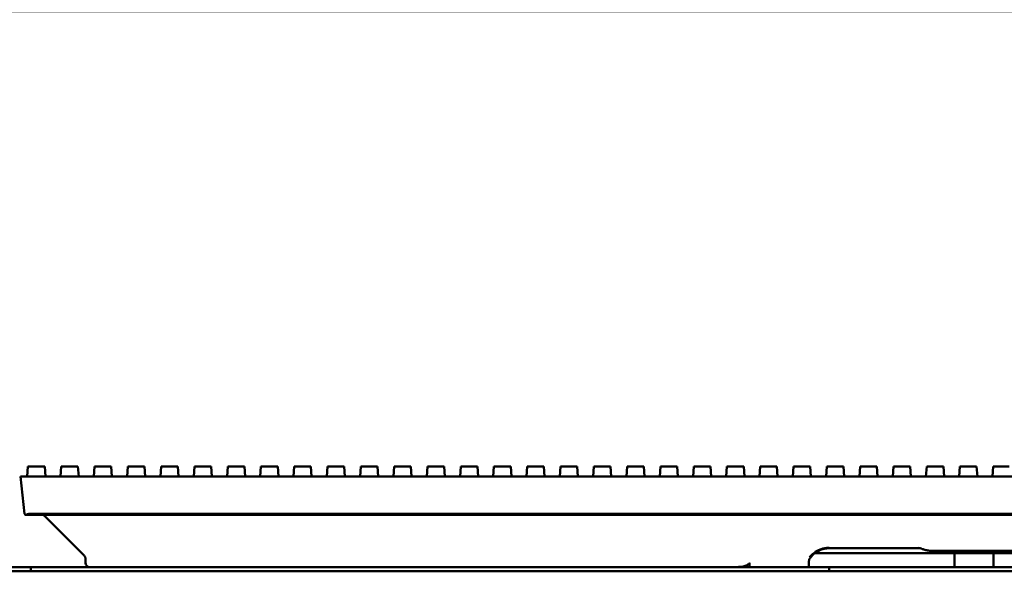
# Model space of a CAD drawing. Header units: millimetres. Extents: x 0 to 14369, y -869 to 2970.
# Tile 86 of 256: x 1135 to 1251, y 1388 to 1453. Entities that reach past the tile are written whole.
import ezdxf

# ---------------------------------------------------------------- set-up
doc = ezdxf.new("R2010")
doc.units = ezdxf.units.MM
doc.header["$LTSCALE"] = 10
doc.layers.add('Bemaßung (ISO)', color=7, linetype='Continuous', lineweight=25)
doc.layers.add('Sichtbar (ISO)', color=7, linetype='Continuous', lineweight=50)
doc.styles.add('Notiztext (DIN)', font='isocpeur.ttf')
doc.dimstyles.new('Standard (DIN)', dxfattribs={"dimscale": 10, "dimtxt": 3.5, "dimasz": 2.5, "dimexe": 3.175, "dimexo": 0.8, "dimgap": 0.8, "dimtad": 1, "dimrnd": 1e-08, "dimzin": 0, "dimtxsty": 'Notiztext (DIN)', "dimcen": 0.09, "dimdle": 10, "dimclrd": 256, "dimclre": 256, "dimclrt": 256, "dimadec": 0, "dimazin": 0, "dimtfac": 1, "dimtmove": 0, "dimatfit": 3, "dimfxl": 1, "dimtolj": 1, "dimtzin": 0, "dimlwd": -1, "dimlwe": -1, "dimarcsym": 0})

# ---------------------------------------------------------------- blocks, each defined once
blk = doc.blocks.new('*D14')
at = {"layer": 'Bemaßung (ISO)', "transparency": 16777216}
for p, q in [((885.25, 1407.2), (885.25, 1485.55)), ((1384.95, 1407.2), (1384.95, 1485.55)), ((910.25, 1453.8), (1359.95, 1453.8))]:
    blk.add_line(p, q, dxfattribs=at)
for points in [[(910.25, 1457.96), (910.25, 1449.63), (885.25, 1453.8)], [(1359.95, 1457.96), (1359.95, 1449.63), (1384.95, 1453.8)]]:
    blk.add_solid(points, dxfattribs=at)
at = {"layer": 'Defpoints', "color": 0, "transparency": 16777216}
for p in [(1384.95, 1453.8), (885.25, 1399.2), (1384.95, 1399.2)]:
    blk.add_point(p, dxfattribs=at)
at = {"layer": 'Bemaßung (ISO)', "transparency": 16777216, "insert": (1069.48, 1503.8), "char_height": 35, "attachment_point": 1, "style": 'Notiztext (DIN)'}
blk.add_mtext('\\A1;499,70', dxfattribs=at)

msp = doc.modelspace()

# ---------------------------------------------------------------- linework, layer by layer
at = {"layer": 'Sichtbar (ISO)'}
for p, q in [((1136.049, 1399.195), (1136.129, 1400.345)), ((1136.229, 1400.345), (1136.129, 1400.345)), ((1136.229, 1400.345), (1137.989, 1400.345)), ((1138.089, 1400.345), (1137.989, 1400.345)), ((1138.089, 1400.345), (1138.17, 1399.195)), ((1139.955, 1399.195), (1140.036, 1400.345)), ((1140.136, 1400.345), (1140.036, 1400.345)), ((1140.136, 1400.345), (1141.896, 1400.345)), ((1141.996, 1400.345), (1141.896, 1400.345)), ((1141.996, 1400.345), (1142.077, 1399.195)), ((1143.861, 1399.195), (1143.942, 1400.345)), ((1144.042, 1400.345), (1143.942, 1400.345)), ((1144.042, 1400.345), (1145.802, 1400.345)), ((1145.902, 1400.345), (1145.802, 1400.345)), ((1145.902, 1400.345), (1145.983, 1399.195)), ((1147.767, 1399.195), (1147.848, 1400.345)), ((1147.948, 1400.345), (1147.848, 1400.345)), ((1147.948, 1400.345), (1149.708, 1400.345)), ((1149.808, 1400.345), (1149.708, 1400.345)), ((1149.808, 1400.345), (1149.889, 1399.195)), ((1151.674, 1399.195), (1151.754, 1400.345)), ((1151.854, 1400.345), (1151.754, 1400.345)), ((1151.854, 1400.345), (1153.614, 1400.345)), ((1153.714, 1400.345), (1153.614, 1400.345)), ((1153.714, 1400.345), (1153.795, 1399.195)), ((1155.58, 1399.195), (1155.661, 1400.345)), ((1155.761, 1400.345), (1155.661, 1400.345)), ((1155.761, 1400.345), (1157.521, 1400.345)), ((1157.621, 1400.345), (1157.521, 1400.345)), ((1157.621, 1400.345), (1157.702, 1399.195)), ((1159.486, 1399.195), (1159.567, 1400.345)), ((1159.667, 1400.345), (1159.567, 1400.345)), ((1159.667, 1400.345), (1161.427, 1400.345)), ((1161.527, 1400.345), (1161.427, 1400.345)), ((1161.527, 1400.345), (1161.608, 1399.195)), ((1163.392, 1399.195), (1163.473, 1400.345)), ((1163.573, 1400.345), (1163.473, 1400.345)), ((1163.573, 1400.345), (1165.333, 1400.345)), ((1165.433, 1400.345), (1165.333, 1400.345)), ((1165.433, 1400.345), (1165.514, 1399.195)), ((1167.299, 1399.195), (1167.379, 1400.345)), ((1167.479, 1400.345), (1167.379, 1400.345)), ((1167.479, 1400.345), (1169.239, 1400.345)), ((1169.339, 1400.345), (1169.239, 1400.345)), ((1169.339, 1400.345), (1169.42, 1399.195)), ((1171.205, 1399.195), (1171.286, 1400.345)), ((1171.386, 1400.345), (1171.286, 1400.345)), ((1171.386, 1400.345), (1173.146, 1400.345)), ((1173.246, 1400.345), (1173.146, 1400.345)), ((1173.246, 1400.345), (1173.327, 1399.195)), ((1175.111, 1399.195), (1175.192, 1400.345)), ((1175.292, 1400.345), (1175.192, 1400.345)), ((1175.292, 1400.345), (1177.052, 1400.345)), ((1177.152, 1400.345), (1177.052, 1400.345)), ((1177.152, 1400.345), (1177.233, 1399.195)), ((1179.017, 1399.195), (1179.098, 1400.345)), ((1179.198, 1400.345), (1179.098, 1400.345)), ((1179.198, 1400.345), (1180.958, 1400.345)), ((1181.058, 1400.345), (1180.958, 1400.345)), ((1181.058, 1400.345), (1181.139, 1399.195)), ((1182.924, 1399.195), (1183.004, 1400.345)), ((1183.104, 1400.345), (1183.004, 1400.345)), ((1183.104, 1400.345), (1184.864, 1400.345)), ((1184.964, 1400.345), (1184.864, 1400.345)), ((1184.964, 1400.345), (1185.045, 1399.195)), ((1186.83, 1399.195), (1186.911, 1400.345)), ((1187.011, 1400.345), (1186.911, 1400.345)), ((1187.011, 1400.345), (1188.771, 1400.345)), ((1188.871, 1400.345), (1188.771, 1400.345)), ((1188.871, 1400.345), (1188.952, 1399.195)), ((1190.736, 1399.195), (1190.817, 1400.345)), ((1190.917, 1400.345), (1190.817, 1400.345)), ((1190.917, 1400.345), (1192.677, 1400.345)), ((1192.777, 1400.345), (1192.677, 1400.345)), ((1192.777, 1400.345), (1192.858, 1399.195)), ((1194.642, 1399.195), (1194.723, 1400.345)), ((1194.823, 1400.345), (1194.723, 1400.345)), ((1194.823, 1400.345), (1196.583, 1400.345)), ((1196.683, 1400.345), (1196.583, 1400.345)), ((1196.683, 1400.345), (1196.764, 1399.195)), ((1198.549, 1399.195), (1198.629, 1400.345)), ((1198.729, 1400.345), (1198.629, 1400.345)), ((1198.729, 1400.345), (1200.489, 1400.345)), ((1200.589, 1400.345), (1200.489, 1400.345)), ((1200.589, 1400.345), (1200.67, 1399.195)), ((1202.455, 1399.195), (1202.536, 1400.345)), ((1202.636, 1400.345), (1202.536, 1400.345)), ((1202.636, 1400.345), (1204.396, 1400.345)), ((1204.496, 1400.345), (1204.396, 1400.345)), ((1204.496, 1400.345), (1204.577, 1399.195)), ((1206.361, 1399.195), (1206.442, 1400.345)), ((1206.542, 1400.345), (1206.442, 1400.345)), ((1206.542, 1400.345), (1208.302, 1400.345)), ((1208.402, 1400.345), (1208.302, 1400.345)), ((1208.402, 1400.345), (1208.483, 1399.195)), ((1210.267, 1399.195), (1210.348, 1400.345)), ((1210.448, 1400.345), (1210.348, 1400.345)), ((1210.448, 1400.345), (1212.208, 1400.345)), ((1212.308, 1400.345), (1212.208, 1400.345)), ((1212.308, 1400.345), (1212.389, 1399.195)), ((1214.174, 1399.195), (1214.254, 1400.345)), ((1214.354, 1400.345), (1214.254, 1400.345)), ((1214.354, 1400.345), (1216.114, 1400.345)), ((1216.214, 1400.345), (1216.114, 1400.345)), ((1216.214, 1400.345), (1216.295, 1399.195)), ((1218.08, 1399.195), (1218.161, 1400.345)), ((1218.261, 1400.345), (1218.161, 1400.345)), ((1218.261, 1400.345), (1220.021, 1400.345)), ((1220.121, 1400.345), (1220.021, 1400.345)), ((1220.121, 1400.345), (1220.202, 1399.195)), ((1221.986, 1399.195), (1222.067, 1400.345)), ((1222.167, 1400.345), (1222.067, 1400.345)), ((1222.167, 1400.345), (1223.927, 1400.345)), ((1224.027, 1400.345), (1223.927, 1400.345)), ((1224.027, 1400.345), (1224.108, 1399.195)), ((1225.892, 1399.195), (1225.973, 1400.345)), ((1226.073, 1400.345), (1225.973, 1400.345)), ((1226.073, 1400.345), (1227.833, 1400.345)), ((1227.933, 1400.345), (1227.833, 1400.345)), ((1227.933, 1400.345), (1228.014, 1399.195)), ((1229.799, 1399.195), (1229.879, 1400.345)), ((1229.979, 1400.345), (1229.879, 1400.345)), ((1229.979, 1400.345), (1231.739, 1400.345)), ((1231.839, 1400.345), (1231.739, 1400.345)), ((1231.839, 1400.345), (1231.92, 1399.195)), ((1233.705, 1399.195), (1233.786, 1400.345)), ((1233.886, 1400.345), (1233.786, 1400.345)), ((1233.886, 1400.345), (1235.646, 1400.345)), ((1235.746, 1400.345), (1235.646, 1400.345)), ((1235.746, 1400.345), (1235.827, 1399.195)), ((1237.611, 1399.195), (1237.692, 1400.345)), ((1237.792, 1400.345), (1237.692, 1400.345)), ((1237.792, 1400.345), (1239.552, 1400.345)), ((1239.652, 1400.345), (1239.552, 1400.345)), ((1239.652, 1400.345), (1239.733, 1399.195)), ((1241.517, 1399.195), (1241.598, 1400.345)), ((1241.698, 1400.345), (1241.598, 1400.345)), ((1241.698, 1400.345), (1243.458, 1400.345)), ((1243.558, 1400.345), (1243.458, 1400.345)), ((1243.558, 1400.345), (1243.639, 1399.195)), ((1245.424, 1399.195), (1245.504, 1400.345)), ((1245.604, 1400.345), (1245.504, 1400.345)), ((1245.604, 1400.345), (1247.364, 1400.345)), ((1247.464, 1400.345), (1247.364, 1400.345)), ((1247.464, 1400.345), (1247.545, 1399.195)), ((1249.33, 1399.195), (1249.411, 1400.345)), ((1249.511, 1400.345), (1249.411, 1400.345)), ((1249.511, 1400.345), (1251.271, 1400.345)), ((1135.756, 1399.195), (1135.255, 1399.195)), ((1135.255, 1399.195), (1135.719, 1394.781)), ((1135.255, 1399.195), (1135.756, 1399.195)), ((1135.255, 1399.195), (1135.719, 1394.781)), ((1384.554, 1399.195), (1135.756, 1399.195)), ((1135.756, 1399.195), (1384.554, 1399.195)), ((1135.719, 1394.781), (1135.805, 1394.695)), ((1135.805, 1394.695), (1135.719, 1394.781)), ((1136.218, 1394.795), (1384.091, 1394.795)), ((1384.091, 1394.795), (1136.218, 1394.795)), ((1135.805, 1394.695), (1135.927, 1394.695)), ((1135.927, 1394.695), (1135.805, 1394.695)), ((1135.927, 1394.695), (1384.382, 1394.695)), ((1384.382, 1394.695), (1135.927, 1394.695)), ((1137.719, 1394.695), (1137.719, 1394.695)), ((1138.072, 1394.549), (1138.072, 1394.549)), ((1142.729, 1389.892), (1138.072, 1394.549)), ((1138.072, 1394.549), (1138.072, 1394.549)), ((1142.729, 1389.892), (1138.072, 1394.549)), ((1230.155, 1390.195), (1228.499, 1390.195)), ((1230.155, 1390.749), (1240.815, 1390.749)), ((1230.155, 1390.749), (1240.815, 1390.749)), ((1230.155, 1390.195), (1240.155, 1390.195)), ((1242.49, 1390.195), (1240.155, 1390.195)), ((1241.926, 1390.466), (1252.114, 1390.466)), ((1252.114, 1390.466), (1241.926, 1390.466)), ((1242.49, 1390.195), (1243.424, 1390.195)), ((1243.424, 1390.195), (1244.85, 1390.195)), ((1244.85, 1388.545), (1244.85, 1390.195)), ((1245.033, 1390.195), (1244.85, 1390.195)), ((1249.276, 1390.195), (1245.033, 1390.195)), ((1249.46, 1390.195), (1249.276, 1390.195)), ((1249.46, 1390.195), (1270.85, 1390.195)), ((1249.46, 1388.545), (1249.46, 1390.195)), ((1142.876, 1389.538), (1142.876, 1389.045)), ((1142.876, 1389.045), (1142.876, 1389.538)), ((1220.804, 1388.545), (1220.804, 1389.045)), ((1220.804, 1389.045), (1220.804, 1388.545)), ((1227.787, 1388.545), (1227.787, 1389.267)), ((1227.787, 1388.545), (1227.787, 1389.267)), ((1040.155, 1388.545), (1136.455, 1388.545)), ((1040.155, 1388.045), (1136.455, 1388.045)), ((1133.855, 1388.545), (1230.155, 1388.545)), ((1133.855, 1388.045), (1230.155, 1388.045)), ((1136.455, 1388.045), (1136.455, 1388.545)), ((1230.155, 1388.545), (1230.655, 1388.545)), ((1230.155, 1388.545), (1230.155, 1388.045)), ((1230.655, 1388.045), (1230.155, 1388.045)), ((1230.655, 1388.545), (1289.655, 1388.545)), ((1230.655, 1388.045), (1289.655, 1388.045))]:
    msp.add_line(p, q, dxfattribs=at)
for centre, radius, start, end in [((1239.898, 1387.371), 3.5, 70.28661, 79.05145), ((1239.898, 1387.371), 3.5, 70.28661, 79.05145), ((1143.376, 1389.045), 0.5, 180, 270), ((1143.376, 1389.045), 0.5, 180, 270)]:
    msp.add_arc(centre, radius, start, end, dxfattribs=at)
for major_axis, start_param, end_param in [((-0.393, 0.354), 5.4996111, 6.1429092), ((0.393, -0.354), 2.3580185, 3.0013165)]:
    msp.add_ellipse((1136.273, 1394.295), major_axis=major_axis, ratio=0.8971253, start_param=start_param, end_param=end_param, dxfattribs=at)
for points in [[(1138.072, 1394.549), (1138.036, 1394.585), (1137.995, 1394.615), (1137.95, 1394.638)], [(1138.072, 1394.549), (1138.037, 1394.585), (1137.995, 1394.615), (1137.95, 1394.638)], [(1138.072, 1394.549), (1138.072, 1394.549), (1138.072, 1394.549), (1138.072, 1394.549)], [(1142.796, 1389.809), (1142.792, 1389.815), (1142.788, 1389.821), (1142.784, 1389.827)]]:
    msp.add_open_spline(points, degree=3, dxfattribs=at)
for points, knots in [([(1227.86, 1389.711), (1227.923, 1389.782), (1227.987, 1389.849), (1228.051, 1389.913), (1228.188, 1390.049), (1228.325, 1390.168), (1228.461, 1390.269), (1228.503, 1390.3), (1228.545, 1390.33), (1228.587, 1390.357)], [0, 0, 0, 0, 0.08800325, 0.08800325, 0.08800325, 0.27576793, 0.27576793, 0.27576793, 0.33333333, 0.33333333, 0.33333333, 0.33333333]), ([(1230.155, 1390.749), (1229.951, 1390.749), (1229.745, 1390.726), (1229.358, 1390.639), (1229.172, 1390.574), (1228.807, 1390.406), (1228.63, 1390.296), (1228.276, 1390.023), (1228.109, 1389.851), (1227.933, 1389.621), (1227.898, 1389.572), (1227.865, 1389.521)], [0, 0, 0, 0, 0.06111798, 0.06111798, 0.12240198, 0.12240198, 0.19321286, 0.19321286, 0.28277619, 0.28277619, 0.3070236, 0.3070236, 0.3070236, 0.3070236]), ([(1230.155, 1390.749), (1229.951, 1390.749), (1229.745, 1390.726), (1229.358, 1390.639), (1229.172, 1390.574), (1228.807, 1390.406), (1228.63, 1390.296), (1228.276, 1390.023), (1228.109, 1389.851), (1227.933, 1389.621), (1227.898, 1389.572), (1227.865, 1389.521)], [0, 0, 0, 0, 0.06111798, 0.06111798, 0.12240198, 0.12240198, 0.19321286, 0.19321286, 0.28277619, 0.28277619, 0.30702362, 0.30702362, 0.30702362, 0.30702362]), ([(1228.587, 1390.357), (1228.695, 1390.429), (1228.803, 1390.488), (1228.912, 1390.538), (1229.044, 1390.599), (1229.178, 1390.648), (1229.32, 1390.687)], [0.33333333, 0.33333333, 0.33333333, 0.33333333, 0.48351499, 0.48351499, 0.48351499, 0.66666667, 0.66666667, 0.66666667, 0.66666667]), ([(1230.155, 1390.808), (1230.065, 1390.806), (1229.976, 1390.801), (1229.89, 1390.793), (1229.719, 1390.777), (1229.554, 1390.748), (1229.396, 1390.707), (1229.362, 1390.699), (1229.328, 1390.689), (1229.295, 1390.68)], [0, 0, 0, 0, 0.09827118, 0.09827118, 0.09827118, 0.29129401, 0.29129401, 0.29129401, 0.33284735, 0.33284735, 0.33284735, 0.33284735]), ([(1229.32, 1390.687), (1229.345, 1390.694), (1229.371, 1390.701), (1229.396, 1390.707), (1229.553, 1390.747), (1229.718, 1390.776), (1229.89, 1390.793), (1229.977, 1390.801), (1230.065, 1390.806), (1230.155, 1390.808)], [0.66666667, 0.66666667, 0.66666667, 0.66666667, 0.69909316, 0.69909316, 0.69909316, 0.89868144, 0.89868144, 0.89868144, 1, 1, 1, 1]), ([(1241.926, 1390.466), (1241.854, 1390.466), (1241.783, 1390.476), (1241.639, 1390.503), (1241.566, 1390.52), (1241.349, 1390.576), (1241.206, 1390.621), (1241.078, 1390.666)], [0.041193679, 0.041193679, 0.041193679, 0.041193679, 0.062624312, 0.062624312, 0.084054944, 0.084054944, 0.126916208, 0.126916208, 0.126916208, 0.126916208]), ([(1241.078, 1390.666), (1241.206, 1390.621), (1241.349, 1390.576), (1241.566, 1390.52), (1241.639, 1390.503), (1241.783, 1390.476), (1241.854, 1390.466), (1241.926, 1390.466)], [-0.126916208, -0.126916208, -0.126916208, -0.126916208, -0.084054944, -0.084054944, -0.062624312, -0.062624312, -0.041193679, -0.041193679, -0.041193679, -0.041193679]), ([(1142.729, 1389.892), (1142.76, 1389.861), (1142.786, 1389.826), (1142.807, 1389.792), (1142.827, 1389.757), (1142.843, 1389.723), (1142.855, 1389.681), (1142.863, 1389.655), (1142.869, 1389.624), (1142.873, 1389.592)], [0.00000446, 0.00000446, 0.00000446, 0.00000446, 0.33333333, 0.33333333, 0.33333333, 0.66666667, 0.66666667, 0.66666667, 0.88215197, 0.88215197, 0.88215197, 0.88215197]), ([(1142.87, 1389.614), (1142.867, 1389.636), (1142.862, 1389.656), (1142.852, 1389.691), (1142.847, 1389.707), (1142.841, 1389.721)], [0.007723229, 0.007723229, 0.007723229, 0.007723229, 0.014536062, 0.014536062, 0.020219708, 0.020219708, 0.020219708, 0.020219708]), ([(1219.282, 1388.545), (1219.598, 1388.545), (1219.981, 1388.596), (1220.436, 1388.736), (1220.606, 1388.796), (1220.742, 1388.916), (1220.763, 1388.938), (1220.786, 1388.976), (1220.793, 1388.989), (1220.801, 1389.017), (1220.804, 1389.031), (1220.804, 1389.045)], [0.4384335, 0.4384335, 0.4384335, 0.4384335, 0.54048629, 0.54048629, 0.5873339, 0.5873339, 0.59587465, 0.59587465, 0.60014502, 0.60014502, 0.60441539, 0.60441539, 0.60441539, 0.60441539]), ([(1220.804, 1389.045), (1220.804, 1389.031), (1220.801, 1389.017), (1220.793, 1388.989), (1220.786, 1388.976), (1220.763, 1388.938), (1220.742, 1388.916), (1220.606, 1388.796), (1220.436, 1388.736), (1219.981, 1388.596), (1219.598, 1388.545), (1219.282, 1388.545)], [-0.60441539, -0.60441539, -0.60441539, -0.60441539, -0.60014502, -0.60014502, -0.59587465, -0.59587465, -0.5873339, -0.5873339, -0.54048629, -0.54048629, -0.4384335, -0.4384335, -0.4384335, -0.4384335]), ([(1227.864, 1389.52), (1227.834, 1389.476), (1227.812, 1389.425), (1227.791, 1389.338), (1227.787, 1389.302), (1227.787, 1389.267)], [0, 0, 0, 0, 0.017153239, 0.017153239, 0.028658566, 0.028658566, 0.028658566, 0.028658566]), ([(1227.864, 1389.52), (1227.834, 1389.476), (1227.812, 1389.425), (1227.791, 1389.338), (1227.787, 1389.302), (1227.787, 1389.267)], [0.000023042, 0.000023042, 0.000023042, 0.000023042, 0.017152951, 0.017152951, 0.028682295, 0.028682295, 0.028682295, 0.028682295])]:
    msp.add_open_spline(points, degree=3, knots=knots, dxfattribs=at)

# ---------------------------------------------------------------- dimensions: what is measured, and where the dimension line sits
at = {"layer": 'Bemaßung (ISO)'}
dim = msp.add_linear_dim(base=(1384.955, 1453.796), p1=(885.255, 1399.195), p2=(1384.955, 1399.195), angle=180, dimstyle='Standard (DIN)', override={"dimgap": 0.8, "dimdec": 2, "dimtol": 0, "dimlim": 0, "dimtp": 0, "dimtm": 0, "dimtdec": 2, "dimtofl": 0, "dimatfit": 1}, dxfattribs=at)
dim.commit()
dim.dimension.update_dxf_attribs({"geometry": '*D14', "text_midpoint": (1135.105, 1453.796), "dimtype": 160})

doc.saveas('drawing.dxf')
